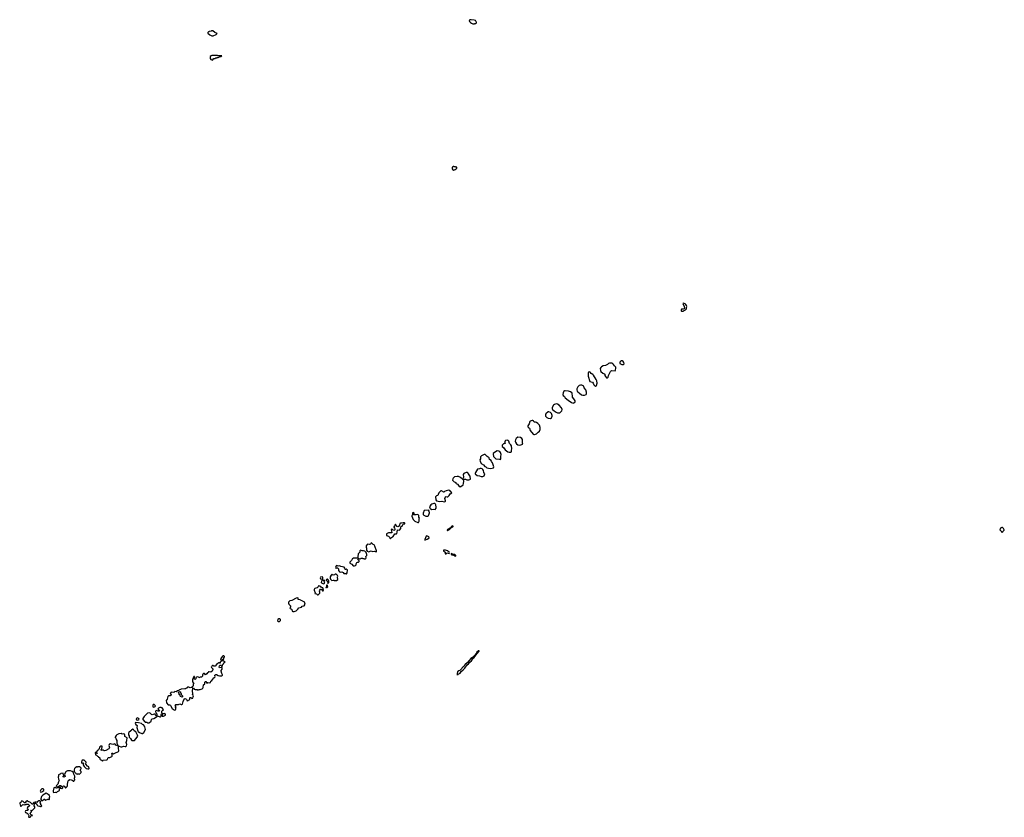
# Model space of a CAD drawing. Extents: x 2701205 to 2963787, y 496209 to 720276.
# Tile 153 of 154: x 2839381 to 2866520, y 694909 to 716893. Entities that reach past the tile are written whole.
import ezdxf

# ---------------------------------------------------------------- set-up
doc = ezdxf.new("R2010")
doc.units = 0

msp = doc.modelspace()

# ---------------------------------------------------------------- linework, layer by layer
at = {"layer": '0CON05XD'}
for points in [[(2851915, 716780), (2851925, 716790), (2851955, 716790), (2851970, 716805), (2851970, 716825), (2851962, 716832), (2851945, 716870), (2851912, 716882), (2851825, 716893), (2851785, 716888), (2851772, 716875), (2851778, 716845), (2851804, 716814), (2851833, 716793), (2851875, 716780), (2851915, 716780)], [(2844675, 716452), (2844715, 716453), (2844800, 716485), (2844818, 716502), (2844820, 716515), (2844755, 716540), (2844705, 716590), (2844665, 716590), (2844655, 716580), (2844605, 716570), (2844595, 716560), (2844582, 716558), (2844562, 716538), (2844562, 716522), (2844620, 716475), (2844675, 716452)], [(2844695, 715780), (2844735, 715820), (2844755, 715820), (2844785, 715840), (2844815, 715840), (2844825, 715850), (2844855, 715850), (2844905, 715880), (2844935, 715880), (2844950, 715895), (2844945, 715900), (2844845, 715900), (2844835, 715910), (2844675, 715910), (2844665, 715900), (2844655, 715900), (2844630, 715875), (2844630, 715825), (2844645, 715800), (2844695, 715780)], [(2851335, 712740), (2851345, 712742), (2851388, 712762), (2851408, 712782), (2851430, 712805), (2851428, 712828), (2851405, 712830), (2851395, 712840), (2851355, 712840), (2851345, 712850), (2851325, 712850), (2851312, 712838), (2851310, 712825), (2851300, 712815), (2851303, 712783), (2851322, 712752), (2851335, 712740)], [(2857665, 708860), (2857672, 708868), (2857685, 708870), (2857692, 708878), (2857730, 708895), (2857760, 708925), (2857760, 708965), (2857768, 708985), (2857762, 709015), (2857746, 709046), (2857720, 709065), (2857675, 709080), (2857660, 709075), (2857700, 708985), (2857708, 708932), (2857698, 708922), (2857665, 708910), (2857625, 708910), (2857610, 708885), (2857612, 708872), (2857625, 708860), (2857665, 708860)], [(2855555, 707020), (2855575, 707022), (2855599, 707041), (2855606, 707084), (2855668, 707195), (2855685, 707212), (2855705, 707222), (2855792, 707218), (2855806, 707244), (2855813, 707275), (2855808, 707318), (2855772, 707355), (2855749, 707389), (2855729, 707409), (2855705, 707422), (2855665, 707428), (2855635, 707422), (2855610, 707415), (2855583, 707387), (2855525, 707358), (2855465, 707357), (2855415, 707322), (2855398, 707305), (2855382, 707275), (2855386, 707225), (2855403, 707195), (2855455, 707150), (2855485, 707142), (2855510, 707125), (2855510, 707085), (2855525, 707060), (2855555, 707020)], [(2856025, 707392), (2856042, 707405), (2856030, 707445), (2856010, 707475), (2855986, 707486), (2855964, 707486), (2855940, 707475), (2855923, 707457), (2855920, 707415), (2855975, 707394), (2856025, 707392)], [(2855255, 706791), (2855280, 706810), (2855297, 706875), (2855290, 706935), (2855274, 706974), (2855195, 707098), (2855175, 707118), (2855131, 707141), (2855105, 707182), (2855087, 707187), (2855060, 707180), (2855046, 707164), (2855053, 707115), (2855050, 707065), (2855098, 706925), (2855165, 706898), (2855184, 706874), (2855202, 706825), (2855235, 706797), (2855255, 706791)], [(2854945, 706544), (2854992, 706558), (2855003, 706577), (2855004, 706624), (2854985, 706692), (2854944, 706744), (2854930, 706795), (2854916, 706806), (2854874, 706824), (2854843, 706823), (2854805, 706810), (2854764, 706776), (2854738, 706715), (2854737, 706695), (2854750, 706655), (2854764, 706634), (2854815, 706602), (2854866, 706556), (2854904, 706544), (2854945, 706544)], [(2854635, 706328), (2854655, 706332), (2854690, 706365), (2854693, 706385), (2854657, 706447), (2854620, 706485), (2854614, 706506), (2854612, 706595), (2854603, 706613), (2854565, 706637), (2854505, 706658), (2854415, 706668), (2854395, 706668), (2854381, 706659), (2854359, 706605), (2854352, 706562), (2854363, 706535), (2854398, 706508), (2854412, 706472), (2854495, 706407), (2854592, 706345), (2854635, 706328)], [(2854265, 706061), (2854299, 706081), (2854326, 706114), (2854330, 706145), (2854316, 706196), (2854248, 706265), (2854205, 706293), (2854165, 706302), (2854125, 706291), (2854094, 706266), (2854059, 706205), (2854056, 706175), (2854070, 706150), (2854109, 706109), (2854172, 706072), (2854205, 706061), (2854265, 706061)], [(2854015, 705902), (2854040, 705920), (2854053, 705965), (2854053, 705985), (2854037, 706035), (2854011, 706071), (2853966, 706086), (2853945, 706082), (2853886, 706034), (2853873, 706005), (2853878, 705968), (2853890, 705945), (2853909, 705929), (2853945, 705913), (2854015, 705902)], [(2853555, 705462), (2853575, 705464), (2853625, 705479), (2853670, 705525), (2853710, 705555), (2853726, 705594), (2853730, 705655), (2853706, 705716), (2853665, 705763), (2853625, 705793), (2853595, 705802), (2853563, 705803), (2853550, 705815), (2853545, 705840), (2853535, 705840), (2853525, 705850), (2853505, 705850), (2853455, 705828), (2853445, 705818), (2853427, 705755), (2853388, 705695), (2853388, 705675), (2853402, 705655), (2853434, 705634), (2853454, 705574), (2853535, 705473), (2853555, 705462)], [(2853145, 705169), (2853195, 705174), (2853250, 705195), (2853242, 705225), (2853244, 705305), (2853238, 705325), (2853221, 705351), (2853185, 705380), (2853115, 705387), (2853068, 705352), (2853044, 705315), (2853039, 705275), (2853046, 705245), (2853071, 705205), (2853115, 705176), (2853145, 705169)], [(2852875, 704970), (2852915, 704973), (2852938, 704985), (2852932, 705025), (2852950, 705065), (2852932, 705145), (2852918, 705175), (2852880, 705215), (2852870, 705235), (2852870, 705255), (2852860, 705265), (2852860, 705275), (2852840, 705295), (2852815, 705300), (2852775, 705297), (2852762, 705285), (2852750, 705255), (2852750, 705235), (2852760, 705225), (2852758, 705212), (2852735, 705210), (2852725, 705200), (2852715, 705200), (2852680, 705165), (2852682, 705125), (2852715, 705100), (2852764, 705034), (2852795, 705006), (2852835, 704983), (2852875, 704970)], [(2852345, 704524), (2852405, 704528), (2852438, 704545), (2852447, 704565), (2852416, 704676), (2852386, 704716), (2852376, 704746), (2852332, 704775), (2852325, 704820), (2852265, 704850), (2852212, 704912), (2852185, 704911), (2852108, 704875), (2852082, 704845), (2852078, 704785), (2852067, 704765), (2852070, 704725), (2852105, 704660), (2852166, 704626), (2852197, 704577), (2852225, 704567), (2852255, 704543), (2852345, 704524)], [(2852635, 704770), (2852642, 704795), (2852641, 704855), (2852654, 704905), (2852636, 704966), (2852615, 704992), (2852585, 705003), (2852545, 705007), (2852464, 704966), (2852435, 704940), (2852432, 704915), (2852442, 704855), (2852491, 704801), (2852505, 704790), (2852603, 704783), (2852635, 704770)], [(2851525, 704020), (2851595, 704062), (2851604, 704076), (2851613, 704105), (2851622, 704175), (2851618, 704218), (2851595, 704220), (2851535, 704272), (2851475, 704302), (2851436, 704306), (2851366, 704294), (2851328, 704255), (2851318, 704235), (2851312, 704205), (2851325, 704180), (2851358, 704158), (2851385, 704150), (2851400, 704135), (2851400, 704115), (2851410, 704105), (2851445, 704092), (2851488, 704045), (2851525, 704020)], [(2851705, 704211), (2851765, 704214), (2851792, 704218), (2851802, 704228), (2851798, 704315), (2851760, 704355), (2851760, 704365), (2851735, 704402), (2851725, 704412), (2851685, 704417), (2851621, 704389), (2851607, 704353), (2851616, 704284), (2851608, 704255), (2851612, 704232), (2851665, 704227), (2851705, 704211)], [(2852105, 704298), (2852145, 704301), (2852179, 704325), (2852200, 704375), (2852178, 704415), (2852167, 704465), (2852146, 704496), (2852131, 704511), (2852105, 704520), (2852075, 704520), (2852055, 704510), (2852005, 704507), (2851995, 704500), (2851940, 704415), (2851933, 704395), (2851938, 704375), (2851987, 704327), (2852059, 704319), (2852105, 704298)], [(2851085, 703608), (2851105, 703612), (2851117, 703623), (2851120, 703635), (2851098, 703695), (2851117, 703743), (2851135, 703752), (2851165, 703740), (2851184, 703746), (2851218, 703775), (2851244, 703826), (2851290, 703855), (2851286, 703866), (2851270, 703875), (2851235, 703918), (2851205, 703922), (2851135, 703908), (2851090, 703885), (2851085, 703870), (2851075, 703870), (2851005, 703908), (2850993, 703907), (2850931, 703849), (2850912, 703805), (2850908, 703775), (2850865, 703768), (2850845, 703740), (2850848, 703655), (2850870, 703635), (2850965, 703613), (2851015, 703623), (2851085, 703608)], [(2850835, 703392), (2850858, 703425), (2850860, 703455), (2850849, 703519), (2850839, 703539), (2850824, 703554), (2850795, 703562), (2850745, 703540), (2850712, 703518), (2850677, 703463), (2850682, 703435), (2850692, 703422), (2850745, 703392), (2850785, 703398), (2850835, 703392)], [(2850375, 703030), (2850387, 703067), (2850387, 703123), (2850400, 703155), (2850384, 703184), (2850385, 703230), (2850365, 703250), (2850345, 703258), (2850305, 703248), (2850233, 703243), (2850230, 703265), (2850250, 703275), (2850250, 703295), (2850237, 703307), (2850210, 703305), (2850210, 703255), (2850188, 703215), (2850188, 703205), (2850210, 703165), (2850223, 703115), (2850269, 703069), (2850355, 703032), (2850375, 703030)], [(2850604, 703206), (2850625, 703213), (2850646, 703224), (2850659, 703245), (2850672, 703305), (2850665, 703350), (2850645, 703370), (2850532, 703368), (2850502, 703288), (2850504, 703254), (2850522, 703235), (2850575, 703210), (2850604, 703206)], [(2849605, 702590), (2849630, 702625), (2849660, 702635), (2849679, 702651), (2849725, 702720), (2849765, 702720), (2849775, 702730), (2849787, 702765), (2849792, 702828), (2849850, 702825), (2849888, 702865), (2849888, 702915), (2849892, 702925), (2849925, 702930), (2849942, 702978), (2849955, 702993), (2849975, 703002), (2849998, 703002), (2850000, 703015), (2849990, 703025), (2849947, 703027), (2849905, 703017), (2849873, 703017), (2849863, 703007), (2849850, 702960), (2849819, 702921), (2849805, 702912), (2849784, 702924), (2849738, 702978), (2849732, 702978), (2849715, 702940), (2849690, 702915), (2849692, 702902), (2849715, 702880), (2849722, 702862), (2849717, 702833), (2849708, 702822), (2849695, 702818), (2849675, 702822), (2849655, 702840), (2849625, 702850), (2849620, 702835), (2849638, 702758), (2849635, 702748), (2849545, 702748), (2849492, 702718), (2849490, 702675), (2849550, 702655), (2849578, 702628), (2849582, 702602), (2849595, 702590), (2849605, 702590)], [(2851175, 702810), (2851225, 702842), (2851281, 702899), (2851316, 702915), (2851326, 702925), (2851326, 702935), (2851305, 702939), (2851290, 702935), (2851252, 702888), (2851175, 702843), (2851163, 702824), (2851165, 702812), (2851175, 702810)], [(2850545, 702550), (2850565, 702553), (2850615, 702574), (2850655, 702600), (2850664, 702615), (2850659, 702635), (2850605, 702664), (2850585, 702656), (2850544, 702565), (2850545, 702550)], [(2866465, 702760), (2866480, 702775), (2866480, 702785), (2866520, 702825), (2866512, 702832), (2866500, 702865), (2866470, 702895), (2866455, 702900), (2866414, 702876), (2866400, 702835), (2866410, 702825), (2866412, 702812), (2866440, 702785), (2866440, 702775), (2866465, 702760)], [(2849205, 702222), (2849220, 702235), (2849220, 702255), (2849172, 702382), (2849148, 702415), (2849125, 702428), (2849085, 702468), (2849065, 702470), (2849048, 702435), (2849026, 702424), (2848975, 702438), (2848955, 702430), (2848935, 702390), (2848928, 702355), (2848943, 702323), (2848941, 702271), (2848961, 702241), (2849005, 702222), (2849043, 702247), (2849065, 702252), (2849105, 702238), (2849153, 702243), (2849205, 702222)], [(2848575, 701842), (2848605, 701843), (2848635, 701850), (2848652, 701865), (2848652, 701895), (2848671, 701929), (2848695, 701942), (2848715, 701942), (2848738, 701962), (2848738, 701978), (2848710, 702005), (2848710, 702015), (2848700, 702025), (2848712, 702038), (2848725, 702040), (2848735, 702030), (2848755, 702030), (2848763, 702037), (2848785, 702040), (2848795, 702050), (2848835, 702050), (2848843, 702043), (2848865, 702040), (2848875, 702030), (2848915, 702030), (2848925, 702040), (2848928, 702065), (2848920, 702095), (2848950, 702125), (2848952, 702152), (2848927, 702207), (2848890, 702245), (2848855, 702252), (2848825, 702250), (2848775, 702270), (2848760, 702255), (2848760, 702215), (2848710, 702175), (2848710, 702135), (2848700, 702115), (2848698, 702062), (2848685, 702050), (2848585, 702050), (2848553, 702037), (2848543, 702027), (2848540, 702005), (2848526, 701984), (2848478, 701945), (2848478, 701925), (2848485, 701912), (2848535, 701890), (2848575, 701842)], [(2851125, 702168), (2851135, 702173), (2851155, 702196), (2851217, 702183), (2851226, 702195), (2851218, 702215), (2851175, 702253), (2851115, 702271), (2851062, 702268), (2851066, 702255), (2851108, 702215), (2851112, 702172), (2851125, 702168)], [(2851395, 702110), (2851401, 702115), (2851399, 702125), (2851375, 702154), (2851345, 702148), (2851295, 702173), (2851275, 702176), (2851270, 702170), (2851275, 702156), (2851290, 702145), (2851345, 702132), (2851395, 702110)], [(2848385, 701620), (2848408, 701645), (2848417, 701717), (2848409, 701729), (2848377, 701747), (2848365, 701740), (2848352, 701742), (2848342, 701775), (2848325, 701800), (2848235, 701818), (2848195, 701838), (2848155, 701830), (2848125, 701850), (2848115, 701840), (2848105, 701840), (2848090, 701795), (2848092, 701775), (2848105, 701770), (2848122, 701788), (2848138, 701788), (2848170, 701755), (2848170, 701715), (2848197, 701677), (2848215, 701668), (2848262, 701672), (2848295, 701660), (2848318, 701628), (2848365, 701630), (2848375, 701620), (2848385, 701620)], [(2848115, 701440), (2848147, 701465), (2848142, 701525), (2848150, 701555), (2848145, 701570), (2848123, 701593), (2848095, 701610), (2848075, 701610), (2848060, 701595), (2848025, 701580), (2848003, 701583), (2847998, 701598), (2847985, 701600), (2847970, 701585), (2847942, 701535), (2847940, 701495), (2847950, 701485), (2847952, 701472), (2847985, 701440), (2848025, 701448), (2848038, 701448), (2848045, 701440), (2848115, 701440)], [(2847585, 701040), (2847605, 701042), (2847630, 701055), (2847657, 701083), (2847658, 701115), (2847648, 701145), (2847656, 701174), (2847675, 701200), (2847695, 701200), (2847725, 701150), (2847745, 701150), (2847752, 701165), (2847750, 701215), (2847735, 701230), (2847702, 701242), (2847678, 701268), (2847645, 701282), (2847625, 701300), (2847613, 701287), (2847605, 701260), (2847583, 701237), (2847545, 701220), (2847513, 701217), (2847503, 701207), (2847497, 701185), (2847497, 701165), (2847510, 701145), (2847522, 701105), (2847520, 701080), (2847558, 701068), (2847585, 701040)], [(2847735, 701460), (2847740, 701465), (2847740, 701495), (2847732, 701525), (2847716, 701536), (2847675, 701527), (2847662, 701505), (2847674, 701484), (2847735, 701460)], [(2847758, 701348), (2847775, 701350), (2847788, 701365), (2847770, 701395), (2847770, 701405), (2847790, 701425), (2847790, 701435), (2847785, 701440), (2847745, 701440), (2847735, 701450), (2847730, 701435), (2847698, 701415), (2847693, 701383), (2847703, 701373), (2847758, 701348)], [(2847825, 701230), (2847835, 701240), (2847845, 701240), (2847870, 701265), (2847867, 701297), (2847855, 701310), (2847840, 701305), (2847840, 701265), (2847820, 701245), (2847825, 701230)], [(2847885, 701360), (2847900, 701385), (2847900, 701425), (2847890, 701435), (2847890, 701445), (2847865, 701470), (2847855, 701470), (2847845, 701460), (2847835, 701460), (2847830, 701445), (2847870, 701395), (2847870, 701375), (2847862, 701362), (2847885, 701360)], [(2846905, 700580), (2846945, 700582), (2847005, 700600), (2847048, 700642), (2847075, 700682), (2847145, 700700), (2847170, 700725), (2847225, 700742), (2847250, 700785), (2847235, 700840), (2847225, 700852), (2847176, 700866), (2847165, 700878), (2847125, 700890), (2847115, 700900), (2847065, 700910), (2847060, 700915), (2847060, 700945), (2847045, 700960), (2846998, 700952), (2846885, 700888), (2846830, 700875), (2846790, 700835), (2846790, 700815), (2846802, 700782), (2846848, 700735), (2846847, 700713), (2846830, 700685), (2846832, 700662), (2846873, 700643), (2846882, 700632), (2846890, 700595), (2846905, 700580)], [(2846515, 700309), (2846545, 700310), (2846569, 700335), (2846570, 700360), (2846550, 700380), (2846515, 700383), (2846499, 700371), (2846492, 700358), (2846490, 700325), (2846515, 700309)], [(2851445, 698830), (2851450, 698845), (2851524, 698885), (2851549, 698931), (2851607, 698973), (2851620, 698995), (2851647, 699015), (2851718, 699112), (2851755, 699135), (2851791, 699189), (2851835, 699224), (2851878, 699292), (2851906, 699315), (2851950, 699380), (2852044, 699485), (2852045, 699497), (2852025, 699496), (2851980, 699465), (2851960, 699420), (2851920, 699370), (2851895, 699352), (2851866, 699314), (2851812, 699288), (2851721, 699175), (2851652, 699108), (2851632, 699075), (2851604, 699056), (2851529, 698971), (2851511, 698959), (2851485, 698950), (2851450, 698915), (2851440, 698875), (2851445, 698830)], [(2843655, 697864), (2843678, 697872), (2843688, 697885), (2843687, 697905), (2843672, 697925), (2843692, 697955), (2843685, 697970), (2843670, 697975), (2843674, 698006), (2843685, 698018), (2843758, 698022), (2843795, 698038), (2843830, 698015), (2843854, 698016), (2843865, 698030), (2843887, 698105), (2843927, 698183), (2843935, 698188), (2843978, 698168), (2843990, 698130), (2844005, 698120), (2844067, 698153), (2844069, 698201), (2844075, 698212), (2844095, 698210), (2844125, 698186), (2844149, 698195), (2844166, 698225), (2844174, 698255), (2844165, 698278), (2844142, 698282), (2844153, 698315), (2844142, 698395), (2844150, 698465), (2844170, 698465), (2844190, 698445), (2844213, 698433), (2844272, 698432), (2844295, 698410), (2844325, 698432), (2844356, 698434), (2844408, 698452), (2844426, 698464), (2844436, 698484), (2844445, 698560), (2844482, 698588), (2844484, 698635), (2844495, 698652), (2844515, 698650), (2844535, 698610), (2844565, 698620), (2844625, 698612), (2844638, 698625), (2844651, 698659), (2844679, 698681), (2844731, 698749), (2844762, 698775), (2844767, 698793), (2844758, 698805), (2844758, 698822), (2844787, 698843), (2844805, 698843), (2844850, 698820), (2844885, 698812), (2844945, 698810), (2844970, 698825), (2844970, 698835), (2844948, 698868), (2844938, 698935), (2844938, 698955), (2844960, 698995), (2844962, 699025), (2844955, 699040), (2844885, 699028), (2844877, 699045), (2844889, 699081), (2844905, 699098), (2844935, 699100), (2844940, 699075), (2844945, 699070), (2844958, 699072), (2844970, 699085), (2844972, 699115), (2844998, 699135), (2845010, 699165), (2845025, 699180), (2845040, 699185), (2845038, 699198), (2845015, 699200), (2844992, 699222), (2844975, 699228), (2844958, 699222), (2844921, 699199), (2844910, 699185), (2844905, 699160), (2844895, 699160), (2844885, 699170), (2844862, 699168), (2844840, 699145), (2844805, 699122), (2844765, 699078), (2844735, 699072), (2844705, 699092), (2844695, 699092), (2844681, 699079), (2844665, 699060), (2844662, 699045), (2844704, 699004), (2844707, 698985), (2844685, 698938), (2844645, 698910), (2844605, 698922), (2844585, 698918), (2844576, 698904), (2844555, 698890), (2844543, 698867), (2844505, 698840), (2844475, 698870), (2844445, 698868), (2844429, 698851), (2844418, 698825), (2844417, 698803), (2844396, 698774), (2844355, 698770), (2844315, 698752), (2844305, 698770), (2844287, 698777), (2844255, 698772), (2844240, 698765), (2844233, 698725), (2844228, 698715), (2844215, 698710), (2844192, 698725), (2844188, 698752), (2844200, 698765), (2844200, 698785), (2844195, 698790), (2844184, 698786), (2844162, 698755), (2844143, 698695), (2844142, 698665), (2844153, 698635), (2844178, 698615), (2844158, 698588), (2844158, 698535), (2844148, 698512), (2844129, 698491), (2844103, 698483), (2844075, 698482), (2844045, 698498), (2844025, 698500), (2844010, 698495), (2843995, 698470), (2843965, 698470), (2843947, 698453), (2843932, 698448), (2843835, 698440), (2843771, 698409), (2843765, 698400), (2843730, 698395), (2843695, 698369), (2843657, 698373), (2843627, 698353), (2843555, 698359), (2843528, 698325), (2843552, 698292), (2843543, 698267), (2843532, 698258), (2843485, 698253), (2843464, 698236), (2843443, 698165), (2843422, 698128), (2843424, 698075), (2843430, 698060), (2843475, 698013), (2843516, 698006), (2843533, 697995), (2843584, 697904), (2843635, 697870), (2843655, 697864)], [(2844955, 699250), (2844978, 699272), (2845005, 699270), (2845010, 699275), (2845007, 699295), (2845011, 699309), (2845028, 699325), (2845025, 699340), (2845007, 699357), (2844985, 699357), (2844975, 699350), (2844950, 699325), (2844918, 699275), (2844925, 699250), (2844955, 699250)], [(2843855, 698222), (2843812, 698235), (2843802, 698255), (2843808, 698278), (2843795, 698280), (2843780, 698295), (2843780, 698315), (2843762, 698355), (2843770, 698370), (2843785, 698372), (2843810, 698365), (2843813, 698343), (2843830, 698325), (2843832, 698292), (2843865, 698260), (2843872, 698245), (2843869, 698231), (2843855, 698222)], [(2842945, 697517), (2842955, 697522), (2843009, 697561), (2843018, 697602), (2843035, 697620), (2843075, 697633), (2843152, 697678), (2843165, 697680), (2843180, 697695), (2843182, 697708), (2843244, 697674), (2843265, 697680), (2843278, 697692), (2843282, 697735), (2843293, 697757), (2843320, 697760), (2843300, 697785), (2843300, 697835), (2843315, 697850), (2843339, 697861), (2843347, 697875), (2843307, 697925), (2843276, 697934), (2843246, 697934), (2843207, 697913), (2843190, 697895), (2843218, 697865), (2843230, 697835), (2843225, 697830), (2843195, 697833), (2843155, 697852), (2843132, 697848), (2843122, 697825), (2843134, 697784), (2843170, 697735), (2843145, 697710), (2843125, 697720), (2843120, 697735), (2843102, 697752), (2843085, 697752), (2843035, 697730), (2843015, 697738), (2842975, 697782), (2842945, 697786), (2842905, 697777), (2842874, 697756), (2842811, 697689), (2842775, 697630), (2842772, 697605), (2842827, 697537), (2842838, 697528), (2842885, 697527), (2842915, 697517), (2842945, 697517)], [(2843065, 697948), (2843095, 697952), (2843118, 697962), (2843122, 697985), (2843118, 697995), (2843085, 698018), (2843062, 698018), (2843050, 697995), (2843052, 697955), (2843065, 697948)], [(2843345, 697693), (2843385, 697711), (2843400, 697725), (2843404, 697745), (2843385, 697769), (2843320, 697760), (2843310, 697695), (2843345, 697693)], [(2842745, 697220), (2842765, 697223), (2842800, 697245), (2842845, 697330), (2842833, 697403), (2842822, 697425), (2842796, 697456), (2842770, 697465), (2842735, 697492), (2842656, 697516), (2842575, 697520), (2842568, 697495), (2842582, 697465), (2842617, 697437), (2842613, 697385), (2842633, 697295), (2842644, 697274), (2842684, 697244), (2842745, 697220)], [(2842615, 697590), (2842655, 697594), (2842670, 697605), (2842665, 697628), (2842615, 697648), (2842605, 697642), (2842593, 697625), (2842597, 697597), (2842615, 697590)], [(2841665, 696460), (2841685, 696488), (2841785, 696492), (2841802, 696505), (2841808, 696542), (2841817, 696553), (2841845, 696560), (2841865, 696558), (2841920, 696585), (2841928, 696595), (2841930, 696645), (2841920, 696675), (2841935, 696678), (2841965, 696658), (2842025, 696690), (2842085, 696712), (2842103, 696727), (2842115, 696740), (2842117, 696755), (2842102, 696792), (2842102, 696868), (2842125, 696870), (2842165, 696853), (2842195, 696851), (2842255, 696872), (2842285, 696859), (2842305, 696860), (2842328, 696875), (2842330, 696915), (2842317, 696975), (2842332, 697025), (2842342, 697095), (2842275, 697140), (2842276, 697176), (2842265, 697198), (2842245, 697208), (2842204, 697204), (2842175, 697218), (2842115, 697213), (2842058, 697185), (2842040, 697165), (2842013, 697115), (2842013, 697105), (2842028, 697088), (2842040, 697055), (2842060, 697025), (2842061, 696951), (2842090, 696895), (2842088, 696882), (2842054, 696884), (2842035, 696898), (2842016, 696926), (2841996, 696936), (2841945, 696912), (2841885, 696932), (2841865, 696932), (2841848, 696915), (2841841, 696889), (2841852, 696835), (2841838, 696798), (2841755, 696753), (2841715, 696740), (2841705, 696740), (2841690, 696755), (2841665, 696762), (2841625, 696748), (2841613, 696767), (2841642, 696788), (2841658, 696868), (2841645, 696872), (2841615, 696870), (2841592, 696855), (2841565, 696780), (2841540, 696755), (2841518, 696745), (2841503, 696725), (2841500, 696690), (2841515, 696680), (2841515, 696670), (2841502, 696672), (2841500, 696690), (2841485, 696700), (2841475, 696700), (2841460, 696685), (2841470, 696635), (2841495, 696620), (2841525, 696590), (2841548, 696588), (2841552, 696572), (2841590, 696545), (2841590, 696525), (2841600, 696505), (2841632, 696485), (2841650, 696465), (2841665, 696460)], [(2842545, 697022), (2842619, 697115), (2842633, 697145), (2842632, 697172), (2842582, 697265), (2842536, 697296), (2842515, 697330), (2842495, 697334), (2842462, 697315), (2842446, 697294), (2842391, 697249), (2842378, 697232), (2842377, 697215), (2842383, 697185), (2842402, 697155), (2842398, 697115), (2842435, 697078), (2842462, 697035), (2842475, 697024), (2842545, 697022)], [(2841285, 696242), (2841292, 696255), (2841288, 696298), (2841247, 696317), (2841203, 696375), (2841212, 696425), (2841155, 696482), (2841125, 696487), (2841105, 696480), (2841090, 696465), (2841098, 696455), (2841083, 696437), (2841082, 696415), (2841091, 696401), (2841105, 696392), (2841125, 696410), (2841140, 696405), (2841128, 696375), (2841128, 696355), (2841155, 696310), (2841186, 696286), (2841210, 696255), (2841255, 696243), (2841285, 696242)], [(2840395, 695592), (2840425, 695618), (2840476, 695644), (2840478, 695692), (2840492, 695708), (2840505, 695712), (2840545, 695707), (2840569, 695721), (2840573, 695757), (2840585, 695772), (2840602, 695765), (2840642, 695725), (2840655, 695721), (2840665, 695726), (2840689, 695755), (2840700, 695785), (2840698, 695825), (2840712, 695865), (2840720, 695915), (2840732, 695928), (2840750, 695935), (2840752, 695948), (2840765, 695950), (2840796, 695946), (2840825, 695932), (2840853, 695903), (2840875, 695908), (2840898, 695945), (2840888, 695985), (2840902, 696015), (2840897, 696047), (2840874, 696094), (2840862, 696145), (2840831, 696171), (2840778, 696188), (2840695, 696193), (2840660, 696175), (2840647, 696155), (2840620, 696085), (2840630, 696035), (2840607, 696013), (2840580, 696025), (2840580, 696045), (2840598, 696062), (2840600, 696075), (2840580, 696095), (2840578, 696128), (2840515, 696120), (2840495, 696100), (2840465, 696092), (2840450, 696075), (2840450, 696045), (2840438, 696015), (2840448, 695958), (2840472, 695925), (2840446, 695884), (2840431, 695825), (2840400, 695795), (2840390, 695775), (2840402, 695762), (2840435, 695750), (2840454, 695756), (2840485, 695782), (2840503, 695783), (2840523, 695773), (2840530, 695755), (2840505, 695730), (2840495, 695730), (2840485, 695720), (2840475, 695730), (2840455, 695730), (2840442, 695718), (2840398, 695708), (2840385, 695710), (2840365, 695728), (2840345, 695728), (2840323, 695717), (2840300, 695635), (2840300, 695615), (2840315, 695593), (2840365, 695598), (2840395, 695592)], [(2840965, 696100), (2840973, 696107), (2840995, 696110), (2841003, 696103), (2841025, 696102), (2841069, 696131), (2841077, 696143), (2841078, 696168), (2841050, 696195), (2841072, 696255), (2841072, 696272), (2841060, 696285), (2841026, 696296), (2840975, 696300), (2840965, 696290), (2840955, 696290), (2840945, 696300), (2840935, 696300), (2840887, 696255), (2840878, 696215), (2840881, 696171), (2840919, 696139), (2840930, 696115), (2840943, 696103), (2840965, 696100)], [(2839965, 695604), (2839990, 695611), (2840042, 695645), (2840043, 695673), (2840029, 695689), (2839995, 695696), (2839961, 695669), (2839946, 695625), (2839952, 695611), (2839965, 695604)], [(2839645, 694909), (2839665, 694914), (2839695, 694950), (2839730, 694955), (2839725, 694970), (2839695, 694970), (2839678, 695008), (2839670, 695015), (2839673, 695027), (2839705, 695060), (2839710, 695075), (2839692, 695108), (2839698, 695108), (2839700, 695100), (2839725, 695100), (2839797, 695173), (2839797, 695197), (2839782, 695225), (2839793, 695287), (2839805, 695300), (2839815, 695300), (2839843, 695283), (2839852, 695272), (2839858, 695245), (2839885, 695222), (2839927, 695217), (2839955, 695203), (2839970, 695205), (2839982, 695215), (2839988, 695225), (2839968, 695265), (2839967, 695287), (2839952, 695292), (2839942, 695302), (2839950, 695345), (2839935, 695362), (2839903, 695367), (2839890, 695355), (2839885, 695340), (2839875, 695340), (2839855, 695320), (2839835, 695328), (2839805, 695328), (2839775, 695318), (2839755, 695300), (2839740, 695275), (2839725, 695270), (2839683, 695313), (2839615, 695340), (2839595, 695360), (2839585, 695360), (2839554, 695336), (2839535, 695310), (2839515, 695310), (2839480, 695345), (2839460, 695355), (2839423, 695357), (2839415, 695320), (2839383, 695305), (2839381, 695291), (2839398, 695255), (2839405, 695220), (2839425, 695220), (2839455, 695257), (2839475, 695260), (2839525, 695252), (2839535, 695260), (2839555, 695260), (2839565, 695270), (2839615, 695268), (2839650, 695235), (2839650, 695225), (2839592, 695175), (2839590, 695155), (2839610, 695115), (2839605, 695100), (2839565, 695098), (2839545, 695090), (2839530, 695065), (2839540, 695045), (2839575, 695030), (2839580, 695015), (2839595, 695010), (2839610, 694995), (2839630, 694955), (2839627, 694925), (2839633, 694913), (2839645, 694909)], [(2839995, 695367), (2840005, 695373), (2840055, 695408), (2840070, 695405), (2840082, 695382), (2840095, 695378), (2840155, 695410), (2840175, 695410), (2840185, 695400), (2840195, 695400), (2840200, 695405), (2840200, 695465), (2840208, 695475), (2840198, 695508), (2840168, 695538), (2840115, 695570), (2840019, 695521), (2839980, 695480), (2839959, 695415), (2839960, 695395), (2839978, 695368), (2839995, 695367)]]:
    msp.add_lwpolyline(points, dxfattribs=at)

doc.saveas('drawing.dxf')
